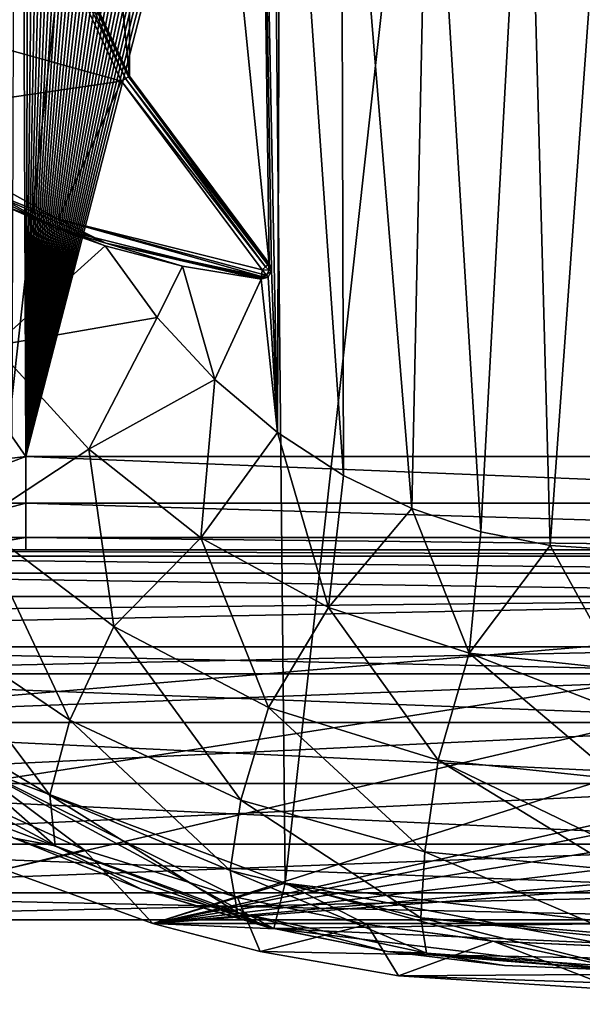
# Model space of a CAD drawing. Extents: x -62 to 446, y -84 to 1766.
# Tile 3 of 221: x -43 to -31, y -84 to -63. Entities that reach past the tile are written whole.
import ezdxf

# ---------------------------------------------------------------- set-up
doc = ezdxf.new("R2010")
doc.units = 0
doc.header["$LTSCALE"] = 65.185185
for name, color, linetype in [('763', 7, 'CONTINUOUS'), ('767', 7, 'CONTINUOUS'), ('779', 7, 'CONTINUOUS'), ('780', 7, 'CONTINUOUS'), ('781', 7, 'CONTINUOUS'), ('784', 7, 'CONTINUOUS'), ('831', 7, 'CONTINUOUS'), ('833', 7, 'CONTINUOUS'), ('834', 7, 'CONTINUOUS'), ('840', 7, 'CONTINUOUS'), ('877', 7, 'CONTINUOUS'), ('878', 7, 'CONTINUOUS'), ('879', 7, 'CONTINUOUS'), ('881', 7, 'CONTINUOUS'), ('884', 7, 'CONTINUOUS'), ('888', 7, 'CONTINUOUS'), ('892', 7, 'CONTINUOUS'), ('901', 7, 'CONTINUOUS'), ('905', 7, 'CONTINUOUS'), ('908', 7, 'CONTINUOUS'), ('917', 7, 'CONTINUOUS'), ('919', 7, 'CONTINUOUS'), ('925', 7, 'CONTINUOUS'), ('926', 7, 'CONTINUOUS'), ('927', 7, 'CONTINUOUS'), ('931', 7, 'CONTINUOUS'), ('940', 7, 'CONTINUOUS'), ('944', 7, 'CONTINUOUS')]:
    doc.layers.add(name, color=color, linetype=linetype)

msp = doc.modelspace()

# ---------------------------------------------------------------- linework, layer by layer
at = {"layer": '763', "color": 7, "linetype": 'CONTINUOUS'}
for points in [[(-44.321, -79.494, 0.025), (-43.859, -78.607, 0.025), (-37.372, -82.111, 0.025), (-44.321, -79.494, 0.025)], [(-43.859, -78.607, 0.025), (-37.134, -81.139, 0.025), (-37.372, -82.111, 0.025), (-43.859, -78.607, 0.025)], [(-37.134, -81.139, 0.025), (-30, -82, 0.025), (-37.372, -82.111, 0.025), (-37.134, -81.139, 0.025)], [(-37.372, -82.111, 0.025), (-30, -82, 0.025), (-30, -83, 0.025), (-37.372, -82.111, 0.025)]]:
    msp.add_3dface(points, dxfattribs=at)
at = {"layer": '767', "color": 7, "linetype": 'CONTINUOUS'}
for points in [[(-37.134, -81.139, 0.025), (-43.859, -78.607, 0.025), (-37.134, -81.139), (-37.134, -81.139, 0.025)], [(-37.134, -81.139), (-43.859, -78.607, 0.025), (-43.859, -78.607), (-37.134, -81.139)], [(-30, -82, 0.025), (-37.134, -81.139, 0.025), (-30, -82), (-30, -82, 0.025)], [(-30, -82), (-37.134, -81.139, 0.025), (-37.134, -81.139), (-30, -82)]]:
    msp.add_3dface(points, dxfattribs=at)
at = {"layer": '779', "color": 7, "linetype": 'CONTINUOUS'}
for points in [[(-30.604, -22.006), (-37.134, -81.139), (-37.72, -23.01), (-30.604, -22.006)], [(-30.604, -22.006), (-30, -82), (-37.134, -81.139), (-30.604, -22.006)], [(-43.859, -78.607), (-44.392, -25.678), (-37.72, -23.01), (-43.859, -78.607)], [(-37.134, -81.139), (-43.859, -78.607), (-37.72, -23.01), (-37.134, -81.139)]]:
    msp.add_3dface(points, dxfattribs=at)
at = {"layer": '780', "color": 7, "linetype": 'CONTINUOUS'}
for points in [[(-40.463, -38.147, 19), (-42.593, -42.673, 19), (-40.463, -63.853, 19), (-40.463, -38.147, 19)], [(-37.7, -51, 19), (-40.463, -38.147, 19), (-37.474, -67.865, 19), (-37.7, -51, 19)], [(-37.474, -67.865, 19), (-40.463, -38.147, 19), (-40.463, -63.853, 19), (-37.474, -67.865, 19)], [(-40.463, -63.853, 19), (-42.593, -42.673, 19), (-42.593, -59.327, 19), (-40.463, -63.853, 19)], [(-37.235, -53.039, 19), (-37.7, -51, 19), (-37.299, -71.482, 19), (-37.235, -53.039, 19)], [(-37.299, -71.482, 19), (-37.7, -51, 19), (-37.422, -68.014, 19), (-37.299, -71.482, 19)], [(-37.422, -68.014, 19), (-37.7, -51, 19), (-37.474, -67.865, 19), (-37.422, -68.014, 19)], [(-35.883, -72.403, 19), (-37.235, -53.039, 19), (-37.299, -71.482, 19), (-35.883, -72.403, 19)], [(-35.93, -54.675, 19), (-37.235, -53.039, 19), (-35.883, -72.403, 19), (-35.93, -54.675, 19)], [(-34.046, -55.582, 19), (-35.93, -54.675, 19), (-34.422, -73.112, 19), (-34.046, -55.582, 19)], [(-34.422, -73.112, 19), (-35.93, -54.675, 19), (-35.883, -72.403, 19), (-34.422, -73.112, 19)], [(-30.07, -54.675, 19), (-31.954, -55.582, 19), (-31.46, -73.904, 19), (-30.07, -54.675, 19)], [(-30, -74, 19), (-30.07, -54.675, 19), (-31.46, -73.904, 19), (-30, -74, 19)], [(-32.94, -73.61, 19), (-34.046, -55.582, 19), (-34.422, -73.112, 19), (-32.94, -73.61, 19)], [(-31.954, -55.582, 19), (-34.046, -55.582, 19), (-32.94, -73.61, 19), (-31.954, -55.582, 19)], [(-31.46, -73.904, 19), (-31.954, -55.582, 19), (-32.94, -73.61, 19), (-31.46, -73.904, 19)], [(-40.986, -67.486, 19), (-39.876, -69.018, 19), (-39.332, -67.925, 19), (-40.986, -67.486, 19)], [(-39.876, -69.018, 19), (-38.639, -70.351, 19), (-39.332, -67.925, 19), (-39.876, -69.018, 19)], [(-39.332, -67.925, 19), (-38.639, -70.351, 19), (-37.644, -68.199, 19), (-39.332, -67.925, 19)], [(-37.494, -68.154, 19), (-37.299, -71.482, 19), (-37.422, -68.014, 19), (-37.494, -68.154, 19)], [(-38.639, -70.351, 19), (-37.299, -71.482, 19), (-37.644, -68.199, 19), (-38.639, -70.351, 19)], [(-37.644, -68.199, 19), (-37.299, -71.482, 19), (-37.494, -68.154, 19), (-37.644, -68.199, 19)]]:
    msp.add_3dface(points, dxfattribs=at)
at = {"layer": '781', "color": 7, "linetype": 'CONTINUOUS'}
for points in [[(-44.321, -79.494, 0.025), (-37.372, -82.111, 0.025), (-42.933, -80.173, 8.347), (-44.321, -79.494, 0.025)], [(-42.933, -80.173, 8.347), (-37.372, -82.111, 0.025), (-40.202, -81.273, 8.94), (-42.933, -80.173, 8.347)], [(-40.202, -81.273, 8.94), (-37.372, -82.111, 0.025), (-37.534, -82.071, 9.404), (-40.202, -81.273, 8.94)], [(-37.534, -82.071, 9.404), (-37.372, -82.111, 0.025), (-34.942, -82.603, 9.736), (-37.534, -82.071, 9.404)], [(-37.372, -82.111, 0.025), (-30, -83, 0.025), (-34.942, -82.603, 9.736), (-37.372, -82.111, 0.025)], [(-34.942, -82.603, 9.736), (-30, -83, 0.025), (-32.432, -82.904, 9.935), (-34.942, -82.603, 9.736)], [(-32.432, -82.904, 9.935), (-30, -83, 0.025), (-30, -83, 10), (-32.432, -82.904, 9.935)]]:
    msp.add_3dface(points, dxfattribs=at)
at = {"layer": '784', "color": 7, "linetype": 'CONTINUOUS'}
for points in [[(-43.362, -69.631, 18.571), (-40.986, -67.486, 19), (-43.251, -66.583, 18.907), (-43.362, -69.631, 18.571)], [(-39.876, -69.018, 19), (-40.986, -67.486, 19), (-43.362, -69.631, 18.571), (-39.876, -69.018, 19)], [(-39.876, -69.018, 19), (-43.362, -69.631, 18.571), (-41.334, -71.843, 18.593), (-39.876, -69.018, 19)], [(-38.639, -70.351, 19), (-39.876, -69.018, 19), (-41.334, -71.843, 18.593), (-38.639, -70.351, 19)], [(-41.334, -71.843, 18.593), (-43.362, -69.631, 18.571), (-43.735, -73.417, 17.376), (-41.334, -71.843, 18.593)], [(-38.639, -70.351, 19), (-41.334, -71.843, 18.593), (-38.938, -73.744, 18.61), (-38.639, -70.351, 19)], [(-37.299, -71.482, 19), (-38.639, -70.351, 19), (-38.938, -73.744, 18.61), (-37.299, -71.482, 19)], [(-37.299, -71.482, 19), (-38.938, -73.744, 18.61), (-36.205, -75.234, 18.622), (-37.299, -71.482, 19)], [(-35.883, -72.403, 19), (-37.299, -71.482, 19), (-36.205, -75.234, 18.622), (-35.883, -72.403, 19)], [(-40.803, -75.64, 17.454), (-41.334, -71.843, 18.593), (-43.735, -73.417, 17.376), (-40.803, -75.64, 17.454)], [(-38.938, -73.744, 18.61), (-41.334, -71.843, 18.593), (-40.803, -75.64, 17.454), (-38.938, -73.744, 18.61)], [(-34.422, -73.112, 19), (-35.883, -72.403, 19), (-36.205, -75.234, 18.622), (-34.422, -73.112, 19)], [(-34.422, -73.112, 19), (-36.205, -75.234, 18.622), (-33.193, -76.208, 18.628), (-34.422, -73.112, 19)], [(-32.94, -73.61, 19), (-34.422, -73.112, 19), (-33.193, -76.208, 18.628), (-32.94, -73.61, 19)], [(-43.735, -73.417, 17.376), (-45.055, -75.408, 15.467), (-41.744, -77.646, 15.636), (-43.735, -73.417, 17.376)], [(-40.803, -75.64, 17.454), (-43.735, -73.417, 17.376), (-41.744, -77.646, 15.636), (-40.803, -75.64, 17.454)], [(-37.489, -77.374, 17.507), (-38.938, -73.744, 18.61), (-40.803, -75.64, 17.454), (-37.489, -77.374, 17.507)], [(-36.205, -75.234, 18.622), (-38.938, -73.744, 18.61), (-37.489, -77.374, 17.507), (-36.205, -75.234, 18.622)], [(-31.46, -73.904, 19), (-32.94, -73.61, 19), (-33.193, -76.208, 18.628), (-31.46, -73.904, 19)], [(-30, -76.554, 18.63), (-31.46, -73.904, 19), (-33.193, -76.208, 18.628), (-30, -76.554, 18.63)], [(-30, -74, 19), (-31.46, -73.904, 19), (-30, -76.554, 18.63), (-30, -74, 19)], [(-33.854, -78.505, 17.536), (-36.205, -75.234, 18.622), (-37.489, -77.374, 17.507), (-33.854, -78.505, 17.536)], [(-33.193, -76.208, 18.628), (-36.205, -75.234, 18.622), (-33.854, -78.505, 17.536), (-33.193, -76.208, 18.628)], [(-45.742, -77.106, 13.018), (-42.174, -79.256, 13.303), (-45.055, -75.408, 15.467), (-45.742, -77.106, 13.018)], [(-45.055, -75.408, 15.467), (-42.174, -79.256, 13.303), (-41.744, -77.646, 15.636), (-45.055, -75.408, 15.467)], [(-40.803, -75.64, 17.454), (-41.744, -77.646, 15.636), (-38.085, -79.362, 15.752), (-40.803, -75.64, 17.454)], [(-37.489, -77.374, 17.507), (-40.803, -75.64, 17.454), (-38.085, -79.362, 15.752), (-37.489, -77.374, 17.507)], [(-30, -78.909, 17.543), (-33.193, -76.208, 18.628), (-33.854, -78.505, 17.536), (-30, -78.909, 17.543)], [(-30, -78.909, 17.543), (-30, -77.444, 18.315), (-33.193, -76.208, 18.628), (-30, -78.909, 17.543)], [(-30, -77.444, 18.315), (-30, -76.554, 18.63), (-33.193, -76.208, 18.628), (-30, -77.444, 18.315)], [(-45.741, -78.368, 10.232), (-42.057, -80.336, 10.651), (-45.742, -77.106, 13.018), (-45.741, -78.368, 10.232)], [(-45.742, -77.106, 13.018), (-42.057, -80.336, 10.651), (-42.174, -79.256, 13.303), (-45.742, -77.106, 13.018)], [(-37.489, -77.374, 17.507), (-38.085, -79.362, 15.752), (-34.139, -80.466, 15.814), (-37.489, -77.374, 17.507)], [(-33.854, -78.505, 17.536), (-37.489, -77.374, 17.507), (-34.139, -80.466, 15.814), (-33.854, -78.505, 17.536)], [(-42.174, -79.256, 13.303), (-38.312, -80.869, 13.501), (-41.744, -77.646, 15.636), (-42.174, -79.256, 13.303)], [(-41.744, -77.646, 15.636), (-38.312, -80.869, 13.501), (-38.085, -79.362, 15.752), (-41.744, -77.646, 15.636)], [(-45.741, -78.368, 10.232), (-42.933, -80.173, 8.347), (-42.057, -80.336, 10.651), (-45.741, -78.368, 10.232)], [(-30, -80.857, 15.83), (-33.854, -78.505, 17.536), (-34.139, -80.466, 15.814), (-30, -80.857, 15.83)], [(-30, -80.857, 15.83), (-30, -80.364, 16.364), (-33.854, -78.505, 17.536), (-30, -80.857, 15.83)], [(-30, -80.364, 16.364), (-30, -78.909, 17.543), (-33.854, -78.505, 17.536), (-30, -80.364, 16.364)], [(-42.057, -80.336, 10.651), (-38.153, -81.768, 10.941), (-42.174, -79.256, 13.303), (-42.057, -80.336, 10.651)], [(-42.174, -79.256, 13.303), (-38.153, -81.768, 10.941), (-38.312, -80.869, 13.501), (-42.174, -79.256, 13.303)], [(-38.312, -80.869, 13.501), (-34.227, -81.883, 13.605), (-38.085, -79.362, 15.752), (-38.312, -80.869, 13.501)], [(-38.085, -79.362, 15.752), (-34.227, -81.883, 13.605), (-34.139, -80.466, 15.814), (-38.085, -79.362, 15.752)], [(-42.933, -80.173, 8.347), (-40.202, -81.273, 8.94), (-42.057, -80.336, 10.651), (-42.933, -80.173, 8.347)], [(-42.057, -80.336, 10.651), (-40.202, -81.273, 8.94), (-38.153, -81.768, 10.941), (-42.057, -80.336, 10.651)], [(-34.227, -81.883, 13.605), (-30, -82.234, 13.632), (-34.139, -80.466, 15.814), (-34.227, -81.883, 13.605)], [(-30, -82.234, 13.632), (-30, -80.857, 15.83), (-34.139, -80.466, 15.814), (-30, -82.234, 13.632)], [(-38.153, -81.768, 10.941), (-34.109, -82.637, 11.094), (-38.312, -80.869, 13.501), (-38.153, -81.768, 10.941)], [(-38.312, -80.869, 13.501), (-34.109, -82.637, 11.094), (-34.227, -81.883, 13.605), (-38.312, -80.869, 13.501)], [(-40.202, -81.273, 8.94), (-37.534, -82.071, 9.404), (-38.153, -81.768, 10.941), (-40.202, -81.273, 8.94)], [(-37.534, -82.071, 9.404), (-34.942, -82.603, 9.736), (-38.153, -81.768, 10.941), (-37.534, -82.071, 9.404)], [(-38.153, -81.768, 10.941), (-34.942, -82.603, 9.736), (-34.109, -82.637, 11.094), (-38.153, -81.768, 10.941)], [(-30, -82.928, 11.133), (-30, -82.315, 13.444), (-34.227, -81.883, 13.605), (-30, -82.928, 11.133)], [(-34.109, -82.637, 11.094), (-30, -82.928, 11.133), (-34.227, -81.883, 13.605), (-34.109, -82.637, 11.094)], [(-30, -82.315, 13.444), (-30, -82.234, 13.632), (-34.227, -81.883, 13.605), (-30, -82.315, 13.444)], [(-34.942, -82.603, 9.736), (-32.432, -82.904, 9.935), (-34.109, -82.637, 11.094), (-34.942, -82.603, 9.736)], [(-32.432, -82.904, 9.935), (-30, -83, 10), (-34.109, -82.637, 11.094), (-32.432, -82.904, 9.935)], [(-30, -83, 10), (-30, -82.928, 11.133), (-34.109, -82.637, 11.094), (-30, -83, 10)]]:
    msp.add_3dface(points, dxfattribs=at)
at = {"layer": '831', "color": 7, "linetype": 'CONTINUOUS'}
for points in [[(-42.781, -59.393, 20), (-49.158, -61.589, 20), (-40.634, -63.956, 20), (-42.781, -59.393, 20)], [(-40.634, -63.956, 20), (-49.158, -61.589, 20), (-45.929, -64.728, 20), (-40.634, -63.956, 20)], [(-41.992, -66.916, 20), (-40.634, -63.956, 20), (-45.929, -64.728, 20), (-41.992, -66.916, 20)], [(-37.622, -68, 20), (-40.634, -63.956, 20), (-41.992, -66.916, 20), (-37.622, -68, 20)]]:
    msp.add_3dface(points, dxfattribs=at)
at = {"layer": '833', "color": 7, "linetype": 'CONTINUOUS'}
for points in [[(-40.463, -63.853, 19), (-42.593, -59.327, 19), (-40.463, -63.853, 19.8), (-40.463, -63.853, 19)], [(-40.463, -63.853, 19.8), (-42.593, -59.327, 19), (-42.593, -59.327, 19.8), (-40.463, -63.853, 19.8)], [(-37.474, -67.865, 19), (-40.463, -63.853, 19), (-37.474, -67.865, 19.8), (-37.474, -67.865, 19)], [(-37.474, -67.865, 19.8), (-40.463, -63.853, 19), (-40.463, -63.853, 19.8), (-37.474, -67.865, 19.8)]]:
    msp.add_3dface(points, dxfattribs=at)
at = {"layer": '834', "color": 7, "linetype": 'CONTINUOUS'}
for points in [[(-46.048, -64.888, 19.8), (-43.251, -66.583, 18.907), (-42.066, -67.102, 19.8), (-46.048, -64.888, 19.8)], [(-43.251, -66.583, 18.907), (-40.986, -67.486, 19), (-42.066, -67.102, 19.8), (-43.251, -66.583, 18.907)], [(-40.986, -67.486, 19), (-39.332, -67.925, 19), (-42.066, -67.102, 19.8), (-40.986, -67.486, 19)], [(-39.332, -67.925, 19), (-37.644, -68.199, 19), (-42.066, -67.102, 19.8), (-39.332, -67.925, 19)], [(-42.066, -67.102, 19.8), (-37.644, -68.199, 19), (-37.644, -68.199, 19.8), (-42.066, -67.102, 19.8)]]:
    msp.add_3dface(points, dxfattribs=at)
at = {"layer": '840', "color": 7, "linetype": 'CONTINUOUS'}
for points in [[(-37.422, -68.014, 19), (-37.474, -67.865, 19), (-37.422, -68.014, 19.8), (-37.422, -68.014, 19)], [(-37.474, -67.865, 19), (-37.474, -67.865, 19.8), (-37.422, -68.014, 19.8), (-37.474, -67.865, 19)], [(-37.494, -68.154, 19), (-37.422, -68.014, 19), (-37.494, -68.154, 19.8), (-37.494, -68.154, 19)], [(-37.494, -68.154, 19.8), (-37.422, -68.014, 19), (-37.422, -68.014, 19.8), (-37.494, -68.154, 19.8)], [(-37.644, -68.199, 19), (-37.494, -68.154, 19), (-37.644, -68.199, 19.8), (-37.644, -68.199, 19)], [(-37.644, -68.199, 19.8), (-37.494, -68.154, 19), (-37.494, -68.154, 19.8), (-37.644, -68.199, 19.8)]]:
    msp.add_3dface(points, dxfattribs=at)
at = {"layer": '877', "color": 7, "linetype": 'CONTINUOUS'}
for points in [[(-42.648, -59.346, 19.941), (-42.781, -59.393, 20), (-40.549, -63.905, 19.973), (-42.648, -59.346, 19.941)], [(-42.781, -59.393, 20), (-40.634, -63.956, 20), (-40.549, -63.905, 19.973), (-42.781, -59.393, 20)], [(-42.607, -59.332, 19.876), (-42.648, -59.346, 19.941), (-40.486, -63.867, 19.9), (-42.607, -59.332, 19.876)], [(-42.648, -59.346, 19.941), (-40.549, -63.905, 19.973), (-40.486, -63.867, 19.9), (-42.648, -59.346, 19.941)], [(-40.463, -63.853, 19.8), (-42.593, -59.327, 19.8), (-42.607, -59.332, 19.876), (-40.463, -63.853, 19.8)], [(-40.463, -63.853, 19.8), (-42.607, -59.332, 19.876), (-40.486, -63.867, 19.9), (-40.463, -63.853, 19.8)], [(-40.486, -63.867, 19.9), (-40.549, -63.905, 19.973), (-37.502, -67.891, 19.917), (-40.486, -63.867, 19.9)], [(-37.474, -67.865, 19.8), (-40.463, -63.853, 19.8), (-40.486, -63.867, 19.9), (-37.474, -67.865, 19.8)], [(-37.474, -67.865, 19.8), (-40.486, -63.867, 19.9), (-37.487, -67.877, 19.881), (-37.474, -67.865, 19.8)], [(-37.487, -67.877, 19.881), (-40.486, -63.867, 19.9), (-37.502, -67.891, 19.917), (-37.487, -67.877, 19.881)], [(-40.549, -63.905, 19.973), (-40.634, -63.956, 20), (-37.553, -67.937, 19.977), (-40.549, -63.905, 19.973)], [(-40.634, -63.956, 20), (-37.622, -68, 20), (-37.553, -67.937, 19.977), (-40.634, -63.956, 20)], [(-37.502, -67.891, 19.917), (-40.549, -63.905, 19.973), (-37.553, -67.937, 19.977), (-37.502, -67.891, 19.917)]]:
    msp.add_3dface(points, dxfattribs=at)
at = {"layer": '878', "color": 7, "linetype": 'CONTINUOUS'}
for points in [[(-37.487, -67.877, 19.881), (-37.502, -67.891, 19.917), (-37.553, -67.937, 19.977), (-37.487, -67.877, 19.881)], [(-37.487, -67.877, 19.881), (-37.553, -67.937, 19.977), (-37.474, -68.005, 19.934), (-37.487, -67.877, 19.881)], [(-37.422, -68.014, 19.8), (-37.474, -67.865, 19.8), (-37.487, -67.877, 19.881), (-37.422, -68.014, 19.8)], [(-37.422, -68.014, 19.8), (-37.487, -67.877, 19.881), (-37.474, -68.005, 19.934), (-37.422, -68.014, 19.8)], [(-37.642, -68.182, 19.882), (-37.531, -68.117, 19.934), (-37.64, -68.161, 19.918), (-37.642, -68.182, 19.882)], [(-37.642, -68.182, 19.882), (-37.494, -68.154, 19.8), (-37.531, -68.117, 19.934), (-37.642, -68.182, 19.882)], [(-37.64, -68.161, 19.918), (-37.531, -68.117, 19.934), (-37.638, -68.143, 19.94), (-37.64, -68.161, 19.918)], [(-37.638, -68.143, 19.94), (-37.531, -68.117, 19.934), (-37.632, -68.093, 19.977), (-37.638, -68.143, 19.94)], [(-37.531, -68.117, 19.934), (-37.622, -68, 20), (-37.632, -68.093, 19.977), (-37.531, -68.117, 19.934)], [(-37.553, -67.937, 19.977), (-37.622, -68, 20), (-37.474, -68.005, 19.934), (-37.553, -67.937, 19.977)], [(-37.622, -68, 20), (-37.531, -68.117, 19.934), (-37.474, -68.005, 19.934), (-37.622, -68, 20)], [(-37.531, -68.117, 19.934), (-37.422, -68.014, 19.8), (-37.474, -68.005, 19.934), (-37.531, -68.117, 19.934)], [(-37.494, -68.154, 19.8), (-37.422, -68.014, 19.8), (-37.531, -68.117, 19.934), (-37.494, -68.154, 19.8)], [(-37.644, -68.199, 19.8), (-37.494, -68.154, 19.8), (-37.642, -68.182, 19.882), (-37.644, -68.199, 19.8)]]:
    msp.add_3dface(points, dxfattribs=at)
at = {"layer": '879', "color": 7, "linetype": 'CONTINUOUS'}
for points in [[(-41.992, -66.916, 20), (-45.929, -64.728, 20), (-44.102, -66.076, 19.941), (-41.992, -66.916, 20)], [(-46.048, -64.888, 19.8), (-42.066, -67.102, 19.8), (-44.102, -66.076, 19.941), (-46.048, -64.888, 19.8)], [(-40.972, -67.429, 19.941), (-41.992, -66.916, 20), (-44.102, -66.076, 19.941), (-40.972, -67.429, 19.941)], [(-42.066, -67.102, 19.8), (-40.972, -67.429, 19.941), (-44.102, -66.076, 19.941), (-42.066, -67.102, 19.8)], [(-37.622, -68, 20), (-41.992, -66.916, 20), (-37.632, -68.093, 19.977), (-37.622, -68, 20)], [(-41.992, -66.916, 20), (-37.638, -68.143, 19.94), (-37.632, -68.093, 19.977), (-41.992, -66.916, 20)], [(-37.638, -68.143, 19.94), (-41.992, -66.916, 20), (-40.972, -67.429, 19.941), (-37.638, -68.143, 19.94)], [(-42.066, -67.102, 19.8), (-37.644, -68.199, 19.8), (-40.972, -67.429, 19.941), (-42.066, -67.102, 19.8)], [(-37.64, -68.161, 19.918), (-37.638, -68.143, 19.94), (-40.972, -67.429, 19.941), (-37.64, -68.161, 19.918)], [(-37.642, -68.182, 19.882), (-37.64, -68.161, 19.918), (-40.972, -67.429, 19.941), (-37.642, -68.182, 19.882)], [(-37.644, -68.199, 19.8), (-37.642, -68.182, 19.882), (-40.972, -67.429, 19.941), (-37.644, -68.199, 19.8)]]:
    msp.add_3dface(points, dxfattribs=at)
at = {"layer": '881', "color": 7, "linetype": 'CONTINUOUS'}
for points in [[(-30.544, -25.005, -20), (-18, -72, -20), (-42.685, -72, -20), (-30.544, -25.005, -20)], [(-30.934, -25.019, -20), (-30.544, -25.005, -20), (-42.685, -72, -20), (-30.934, -25.019, -20)], [(-31.326, -25.044, -20), (-30.934, -25.019, -20), (-42.685, -72, -20), (-31.326, -25.044, -20)], [(-31.719, -25.081, -20), (-31.326, -25.044, -20), (-42.685, -72, -20), (-31.719, -25.081, -20)], [(-32.114, -25.129, -20), (-31.719, -25.081, -20), (-42.685, -72, -20), (-32.114, -25.129, -20)], [(-32.509, -25.19, -20), (-32.114, -25.129, -20), (-42.685, -72, -20), (-32.509, -25.19, -20)], [(-32.906, -25.262, -20), (-32.509, -25.19, -20), (-42.685, -72, -20), (-32.906, -25.262, -20)], [(-33.302, -25.346, -20), (-32.906, -25.262, -20), (-42.685, -72, -20), (-33.302, -25.346, -20)], [(-33.7, -25.442, -20), (-33.302, -25.346, -20), (-42.685, -72, -20), (-33.7, -25.442, -20)], [(-34.097, -25.551, -20), (-33.7, -25.442, -20), (-42.685, -72, -20), (-34.097, -25.551, -20)], [(-34.494, -25.672, -20), (-34.097, -25.551, -20), (-42.685, -72, -20), (-34.494, -25.672, -20)], [(-34.891, -25.805, -20), (-34.494, -25.672, -20), (-42.685, -72, -20), (-34.891, -25.805, -20)], [(-35.287, -25.951, -20), (-34.891, -25.805, -20), (-42.685, -72, -20), (-35.287, -25.951, -20)], [(-35.682, -26.109, -20), (-35.287, -25.951, -20), (-42.685, -72, -20), (-35.682, -26.109, -20)], [(-36.076, -26.28, -20), (-35.682, -26.109, -20), (-42.685, -72, -20), (-36.076, -26.28, -20)], [(-36.469, -26.463, -20), (-36.076, -26.28, -20), (-42.685, -72, -20), (-36.469, -26.463, -20)], [(-36.859, -26.66, -20), (-36.469, -26.463, -20), (-42.685, -72, -20), (-36.859, -26.66, -20)], [(-37.247, -26.869, -20), (-36.859, -26.66, -20), (-42.685, -72, -20), (-37.247, -26.869, -20)], [(-37.633, -27.09, -20), (-37.247, -26.869, -20), (-42.685, -72, -20), (-37.633, -27.09, -20)], [(-38.016, -27.325, -20), (-37.633, -27.09, -20), (-42.685, -72, -20), (-38.016, -27.325, -20)], [(-38.395, -27.572, -20), (-38.016, -27.325, -20), (-42.685, -72, -20), (-38.395, -27.572, -20)], [(-38.771, -27.832, -20), (-38.395, -27.572, -20), (-42.685, -72, -20), (-38.771, -27.832, -20)], [(-39.143, -28.105, -20), (-38.771, -27.832, -20), (-42.685, -72, -20), (-39.143, -28.105, -20)], [(-39.51, -28.391, -20), (-39.143, -28.105, -20), (-42.685, -72, -20), (-39.51, -28.391, -20)], [(-39.873, -28.689, -20), (-39.51, -28.391, -20), (-42.685, -72, -20), (-39.873, -28.689, -20)], [(-40.23, -29, -20), (-39.873, -28.689, -20), (-42.685, -72, -20), (-40.23, -29, -20)], [(-40.581, -29.323, -20), (-40.23, -29, -20), (-42.685, -72, -20), (-40.581, -29.323, -20)], [(-40.927, -29.658, -20), (-40.581, -29.323, -20), (-42.685, -72, -20), (-40.927, -29.658, -20)], [(-41.266, -30.006, -20), (-40.927, -29.658, -20), (-42.685, -72, -20), (-41.266, -30.006, -20)], [(-41.599, -30.365, -20), (-41.266, -30.006, -20), (-42.685, -72, -20), (-41.599, -30.365, -20)], [(-41.924, -30.737, -20), (-41.599, -30.365, -20), (-42.685, -72, -20), (-41.924, -30.737, -20)], [(-42.241, -31.12, -20), (-41.924, -30.737, -20), (-42.685, -72, -20), (-42.241, -31.12, -20)], [(-42.551, -31.515, -20), (-42.241, -31.12, -20), (-42.685, -72, -20), (-42.551, -31.515, -20)], [(-42.853, -31.922, -20), (-42.551, -31.515, -20), (-42.685, -72, -20), (-42.853, -31.922, -20)], [(-42.981, -71.576, -20), (-42.853, -31.922, -20), (-42.685, -72, -20), (-42.981, -71.576, -20)]]:
    msp.add_3dface(points, dxfattribs=at)
at = {"layer": '884', "color": 7, "linetype": 'CONTINUOUS'}
for points in [[(-41.434, -80.427, -0.025), (-43.859, -78.607, -0.025), (-45.682, -78.483, -0.025), (-41.434, -80.427, -0.025)], [(-37.134, -81.139, -0.025), (-43.859, -78.607, -0.025), (-38.153, -81.447, -0.025), (-37.134, -81.139, -0.025)], [(-38.153, -81.447, -0.025), (-43.859, -78.607, -0.025), (-41.434, -80.427, -0.025), (-38.153, -81.447, -0.025)], [(-35.375, -82.023, -0.025), (-37.134, -81.139, -0.025), (-38.153, -81.447, -0.025), (-35.375, -82.023, -0.025)], [(-30, -82, -0.025), (-37.134, -81.139, -0.025), (-30, -82.5, -0.025), (-30, -82, -0.025)], [(-37.134, -81.139, -0.025), (-35.375, -82.023, -0.025), (-32.698, -82.38, -0.025), (-37.134, -81.139, -0.025)], [(-30, -82.5, -0.025), (-37.134, -81.139, -0.025), (-32.698, -82.38, -0.025), (-30, -82.5, -0.025)]]:
    msp.add_3dface(points, dxfattribs=at)
at = {"layer": '888', "color": 7, "linetype": 'CONTINUOUS'}
for points in [[(-43.859, -78.607, -0.025), (-37.134, -81.139, -0.025), (-43.859, -78.607), (-43.859, -78.607, -0.025)], [(-43.859, -78.607), (-37.134, -81.139, -0.025), (-37.134, -81.139), (-43.859, -78.607)], [(-37.134, -81.139, -0.025), (-30, -82, -0.025), (-37.134, -81.139), (-37.134, -81.139, -0.025)], [(-30, -82, -0.025), (-30, -82), (-37.134, -81.139), (-30, -82, -0.025)]]:
    msp.add_3dface(points, dxfattribs=at)
at = {"layer": '892', "color": 7, "linetype": 'CONTINUOUS'}
msp.add_3dface([(-42.981, -71.576, -20), (-42.685, -72, -20), (-44.647, -72.233, -19.821), (-42.981, -71.576, -20)], dxfattribs=at)
at = {"layer": '901', "color": 7, "linetype": 'CONTINUOUS'}
for points in [[(-32.698, -82.38, -0.025), (-35.375, -82.023, -0.025), (-32.68, -82.382, -0.364), (-32.698, -82.38, -0.025)], [(-30, -82.5, -0.025), (-32.698, -82.38, -0.025), (-30, -82.5, -0.483), (-30, -82.5, -0.025)], [(-30, -82.5, -0.483), (-32.698, -82.38, -0.025), (-32.68, -82.382, -0.364), (-30, -82.5, -0.483)]]:
    msp.add_3dface(points, dxfattribs=at)
at = {"layer": '905', "color": 7, "linetype": 'CONTINUOUS'}
for points in [[(-30.604, -22.006), (-37.72, -23.01), (-37.134, -81.139), (-30.604, -22.006)], [(-30, -82), (-30.604, -22.006), (-37.134, -81.139), (-30, -82)], [(-37.72, -23.01), (-44.392, -25.678), (-43.859, -78.607), (-37.72, -23.01)], [(-37.72, -23.01), (-43.859, -78.607), (-37.134, -81.139), (-37.72, -23.01)]]:
    msp.add_3dface(points, dxfattribs=at)
at = {"layer": '908', "color": 7, "linetype": 'CONTINUOUS'}
for points in [[(-41.434, -80.427, -0.025), (-45.682, -78.483, -0.025), (-43.147, -80.842, -10), (-41.434, -80.427, -0.025)], [(-39.964, -82, -10), (-41.434, -80.427, -0.025), (-43.147, -80.842, -10), (-39.964, -82, -10)], [(-38.153, -81.447, -0.025), (-41.434, -80.427, -0.025), (-39.964, -82, -10), (-38.153, -81.447, -0.025)], [(-38.153, -81.447, -0.025), (-39.964, -82, -10), (-37.67, -82.605, -9.906), (-38.153, -81.447, -0.025)], [(-35.375, -82.023, -0.025), (-38.153, -81.447, -0.025), (-37.67, -82.605, -9.906), (-35.375, -82.023, -0.025)], [(-34.705, -83.125, -9.654), (-35.375, -82.023, -0.025), (-37.67, -82.605, -9.906), (-34.705, -83.125, -9.654)], [(-32.68, -82.382, -0.364), (-35.375, -82.023, -0.025), (-34.705, -83.125, -9.654), (-32.68, -82.382, -0.364)], [(-30, -83.422, -9.406), (-32.68, -82.382, -0.364), (-34.705, -83.125, -9.654), (-30, -83.422, -9.406)], [(-30, -83.422, -9.406), (-30, -82.961, -4.942), (-32.68, -82.382, -0.364), (-30, -83.422, -9.406)], [(-30, -82.961, -4.942), (-30, -82.5, -0.483), (-32.68, -82.382, -0.364), (-30, -82.961, -4.942)]]:
    msp.add_3dface(points, dxfattribs=at)
at = {"layer": '917', "color": 7, "linetype": 'CONTINUOUS'}
for points in [[(-18, -75, -10), (-51.885, -75.344, -10), (-52.102, -75, -10), (-18, -75, -10)], [(-51.521, -75.682, -10), (-51.885, -75.344, -10), (-18, -75, -10), (-51.521, -75.682, -10)], [(-49, -77.622, -10), (-51.521, -75.682, -10), (-18, -75, -10), (-49, -77.622, -10)], [(-46.169, -79.376, -10), (-49, -77.622, -10), (-18, -75, -10), (-46.169, -79.376, -10)], [(-43.147, -80.842, -10), (-46.169, -79.376, -10), (-18, -75, -10), (-43.147, -80.842, -10)], [(-39.964, -82, -10), (-43.147, -80.842, -10), (-18, -75, -10), (-39.964, -82, -10)], [(-39.964, -82, -10), (-18, -75, -10), (-20.75, -77.701, -10), (-39.964, -82, -10)], [(-21.299, -78.25, -10), (-39.964, -82, -10), (-20.75, -77.701, -10), (-21.299, -78.25, -10)], [(-21.5, -79, -10), (-39.964, -82, -10), (-21.299, -78.25, -10), (-21.5, -79, -10)], [(-39.964, -82, -10), (-21.5, -79, -10), (-21.299, -79.75, -10), (-39.964, -82, -10)], [(-20.75, -80.299, -10), (-39.964, -82, -10), (-21.299, -79.75, -10), (-20.75, -80.299, -10)], [(-20, -80.5, -10), (-39.964, -82, -10), (-20.75, -80.299, -10), (-20, -80.5, -10)], [(-17, -82, -10), (-39.964, -82, -10), (-20, -80.5, -10), (-17, -82, -10)]]:
    msp.add_3dface(points, dxfattribs=at)
at = {"layer": '919', "color": 7, "linetype": 'CONTINUOUS'}
for points in [[(-18, -74, -18), (-18, -74, -11), (-52.102, -74, -11), (-18, -74, -18)], [(-42.685, -74, -18), (-18, -74, -18), (-52.102, -74, -11), (-42.685, -74, -18)], [(-44.252, -74, -17.873), (-42.685, -74, -18), (-52.102, -74, -11), (-44.252, -74, -17.873)]]:
    msp.add_3dface(points, dxfattribs=at)
at = {"layer": '925', "color": 7, "linetype": 'CONTINUOUS'}
for points in [[(-42.685, -72, -20), (-18, -72, -20), (-18, -72.999, -19.733), (-42.685, -72, -20)], [(-42.685, -73, -19.732), (-42.685, -72, -20), (-18, -72.999, -19.733), (-42.685, -73, -19.732)], [(-18, -73.732, -19), (-42.685, -73, -19.732), (-18, -72.999, -19.733), (-18, -73.732, -19)], [(-42.685, -73.733, -18.999), (-42.685, -73, -19.732), (-18, -73.732, -19), (-42.685, -73.733, -18.999)], [(-18, -74, -18), (-42.685, -73.733, -18.999), (-18, -73.732, -19), (-18, -74, -18)], [(-18, -74, -18), (-42.685, -74, -18), (-42.685, -73.733, -18.999), (-18, -74, -18)]]:
    msp.add_3dface(points, dxfattribs=at)
at = {"layer": '926', "color": 7, "linetype": 'CONTINUOUS'}
for points in [[(-44.647, -72.233, -19.821), (-42.685, -72, -20), (-45.336, -73, -19.423), (-44.647, -72.233, -19.821)], [(-45.336, -73, -19.423), (-42.685, -72, -20), (-42.685, -73, -19.732), (-45.336, -73, -19.423)], [(-42.685, -73.733, -18.999), (-45.484, -73.733, -18.631), (-42.685, -73, -19.732), (-42.685, -73.733, -18.999)], [(-45.484, -73.733, -18.631), (-45.336, -73, -19.423), (-42.685, -73, -19.732), (-45.484, -73.733, -18.631)], [(-42.685, -73.733, -18.999), (-44.252, -74, -17.873), (-45.484, -73.733, -18.631), (-42.685, -73.733, -18.999)], [(-42.685, -74, -18), (-44.252, -74, -17.873), (-42.685, -73.733, -18.999), (-42.685, -74, -18)]]:
    msp.add_3dface(points, dxfattribs=at)
at = {"layer": '927', "color": 7, "linetype": 'CONTINUOUS'}
for points in [[(-52.102, -74, -11), (-18, -74, -11), (-18, -74.134, -10.5), (-52.102, -74, -11)], [(-52.102, -74, -11), (-18, -74.134, -10.5), (-52.102, -74.134, -10.5), (-52.102, -74, -11)], [(-18, -74.134, -10.5), (-18, -74.5, -10.134), (-52.102, -74.134, -10.5), (-18, -74.134, -10.5)], [(-52.102, -74.134, -10.5), (-18, -74.5, -10.134), (-52.102, -74.5, -10.134), (-52.102, -74.134, -10.5)], [(-18, -75, -10), (-52.102, -75, -10), (-52.102, -74.5, -10.134), (-18, -75, -10)], [(-18, -74.5, -10.134), (-18, -75, -10), (-52.102, -74.5, -10.134), (-18, -74.5, -10.134)]]:
    msp.add_3dface(points, dxfattribs=at)
at = {"layer": '931', "color": 7, "linetype": 'CONTINUOUS'}
for points in [[(-37.67, -82.605, -9.906), (-39.964, -82, -10), (-17, -83, -9.732), (-37.67, -82.605, -9.906)], [(-39.964, -82, -10), (-17, -82, -10), (-17, -83, -9.732), (-39.964, -82, -10)], [(-34.705, -83.125, -9.654), (-37.67, -82.605, -9.906), (-17, -83, -9.732), (-34.705, -83.125, -9.654)], [(-17, -83.733, -8.999), (-34.705, -83.125, -9.654), (-17, -83, -9.732), (-17, -83.733, -8.999)], [(-30, -83.422, -9.406), (-34.705, -83.125, -9.654), (-17, -83.733, -8.999), (-30, -83.422, -9.406)]]:
    msp.add_3dface(points, dxfattribs=at)
at = {"layer": '940', "color": 7, "linetype": 'CONTINUOUS'}
for points in [[(-51.843, -80.302, -17.703), (-51.843, -79, -18), (-24.666, -80.302, -17.703), (-51.843, -80.302, -17.703)], [(-24.666, -80.302, -17.703), (-51.843, -79, -18), (-24.666, -79, -18), (-24.666, -80.302, -17.703)], [(-51.843, -79, -12), (-51.843, -80.302, -12.297), (-24.666, -79, -12), (-51.843, -79, -12)], [(-24.666, -79, -12), (-51.843, -80.302, -12.297), (-24.666, -80.302, -12.297), (-24.666, -79, -12)], [(-51.843, -80.302, -12.297), (-51.843, -81.345, -13.13), (-24.666, -80.302, -12.297), (-51.843, -80.302, -12.297)], [(-24.666, -80.302, -12.297), (-51.843, -81.345, -13.13), (-24.666, -81.345, -13.13), (-24.666, -80.302, -12.297)], [(-51.843, -81.345, -16.87), (-51.843, -80.302, -17.703), (-24.666, -81.345, -16.87), (-51.843, -81.345, -16.87)], [(-24.666, -81.345, -16.87), (-51.843, -80.302, -17.703), (-24.666, -80.302, -17.703), (-24.666, -81.345, -16.87)], [(-51.843, -81.345, -13.13), (-51.843, -81.925, -14.332), (-24.666, -81.345, -13.13), (-51.843, -81.345, -13.13)], [(-24.666, -81.345, -13.13), (-51.843, -81.925, -14.332), (-24.666, -81.925, -14.332), (-24.666, -81.345, -13.13)], [(-51.843, -81.925, -15.668), (-51.843, -81.345, -16.87), (-24.666, -81.925, -15.668), (-51.843, -81.925, -15.668)], [(-24.666, -81.925, -15.668), (-51.843, -81.345, -16.87), (-24.666, -81.345, -16.87), (-24.666, -81.925, -15.668)], [(-51.843, -81.925, -14.332), (-51.843, -81.925, -15.668), (-24.666, -81.925, -14.332), (-51.843, -81.925, -14.332)], [(-24.666, -81.925, -14.332), (-51.843, -81.925, -15.668), (-24.666, -81.925, -15.668), (-24.666, -81.925, -14.332)]]:
    msp.add_3dface(points, dxfattribs=at)
at = {"layer": '944', "color": 7, "linetype": 'CONTINUOUS'}
for points in [[(-51.843, -76.655, -16.87), (-51.843, -76.075, -15.668), (-24.666, -76.655, -16.87), (-51.843, -76.655, -16.87)], [(-51.843, -76.075, -15.668), (-51.843, -76.075, -14.332), (-24.666, -76.075, -15.668), (-51.843, -76.075, -15.668)], [(-24.666, -76.655, -16.87), (-51.843, -76.075, -15.668), (-24.666, -76.075, -15.668), (-24.666, -76.655, -16.87)], [(-51.843, -76.075, -14.332), (-51.843, -76.655, -13.13), (-24.666, -76.075, -14.332), (-51.843, -76.075, -14.332)], [(-24.666, -76.075, -15.668), (-51.843, -76.075, -14.332), (-24.666, -76.075, -14.332), (-24.666, -76.075, -15.668)], [(-24.666, -76.075, -14.332), (-51.843, -76.655, -13.13), (-24.666, -76.655, -13.13), (-24.666, -76.075, -14.332)], [(-51.843, -77.698, -17.703), (-51.843, -76.655, -16.87), (-24.666, -77.698, -17.703), (-51.843, -77.698, -17.703)], [(-24.666, -77.698, -17.703), (-51.843, -76.655, -16.87), (-24.666, -76.655, -16.87), (-24.666, -77.698, -17.703)], [(-51.843, -76.655, -13.13), (-51.843, -77.698, -12.297), (-24.666, -76.655, -13.13), (-51.843, -76.655, -13.13)], [(-24.666, -76.655, -13.13), (-51.843, -77.698, -12.297), (-24.666, -77.698, -12.297), (-24.666, -76.655, -13.13)], [(-24.666, -79, -18), (-51.843, -79, -18), (-51.843, -77.698, -17.703), (-24.666, -79, -18)], [(-51.843, -79, -12), (-24.666, -79, -12), (-24.666, -77.698, -12.297), (-51.843, -79, -12)], [(-51.843, -77.698, -12.297), (-51.843, -79, -12), (-24.666, -77.698, -12.297), (-51.843, -77.698, -12.297)], [(-24.666, -79, -18), (-51.843, -77.698, -17.703), (-24.666, -77.698, -17.703), (-24.666, -79, -18)]]:
    msp.add_3dface(points, dxfattribs=at)

doc.saveas('drawing.dxf')
